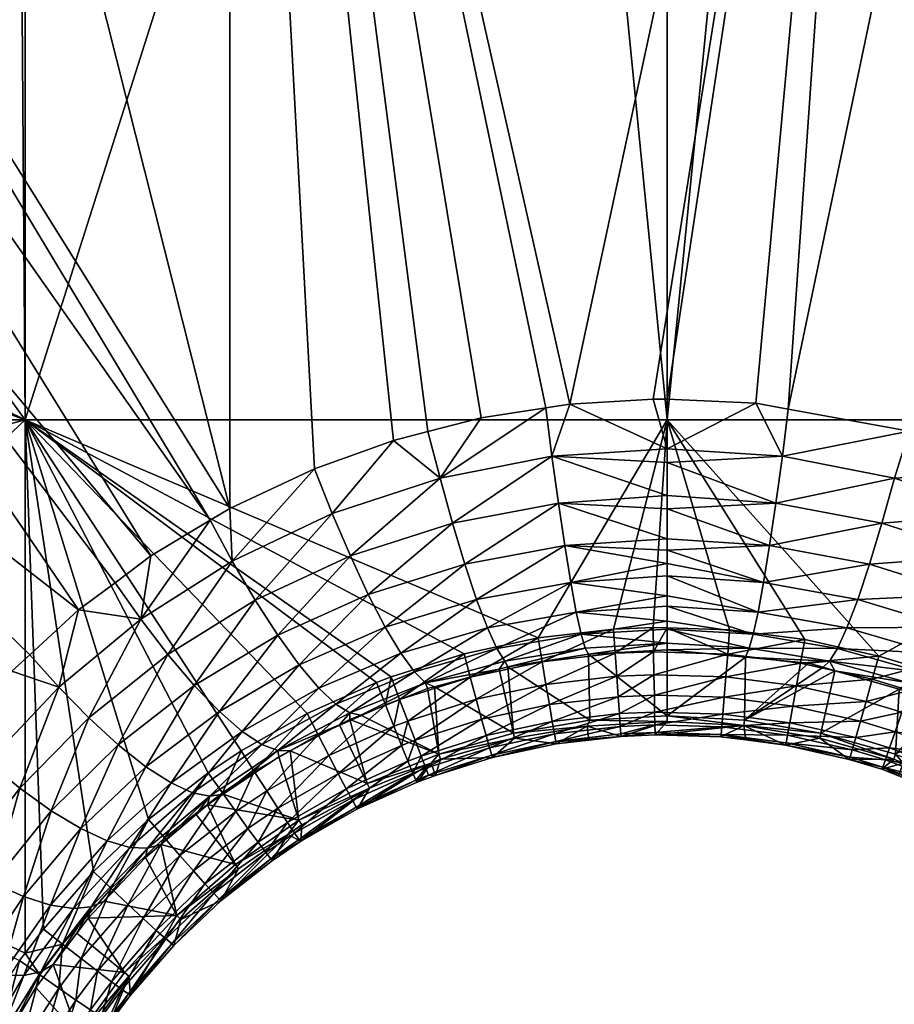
# Model space of a CAD drawing. Extents: x -0.176 to 0.176, y -0.227 to -0.001.
# Tile 19 of 256: x -0.166 to -0.153, y -0.033 to -0.018. Entities that reach past the tile are written whole.
import ezdxf

# ---------------------------------------------------------------- set-up
doc = ezdxf.new("R2010")
doc.units = 0
doc.layers.add('mesh', color=7, linetype='CONTINUOUS')

msp = doc.modelspace()

# ---------------------------------------------------------------- meshes
at = {"layer": 'mesh'}
mesh = msp.add_polyface(dxfattribs=at)
corners = [(-0.139627, -0.0015, -0.152696), (-0.147026, -0.0015, -0.152916), (-0.147025, -0.001612, -0.152929), (-0.139646, -0.001112, -0.152209), (-0.147036, -0.001112, -0.152429), (-0.147034, -0.001124, -0.15254), (-0.145995, -0.032345, -0.113649), (-0.147171, -0.0314, -0.113638), (-0.14672, -0.031199, -0.11318), (-0.146447, -0.032487, -0.114066), (-0.145414, -0.033541, -0.114134), (-0.145856, -0.033628, -0.114512), (-0.145748, -0.030616, -0.112528), (-0.147113, -0.029797, -0.112327), (-0.146639, -0.029412, -0.112012), (-0.146239, -0.030933, -0.112806), (-0.145016, -0.031896, -0.113071), (-0.145511, -0.032144, -0.113314), (-0.144449, -0.033215, -0.113628), (-0.144937, -0.0334, -0.113837), (-0.144034, -0.03457, -0.114195), (-0.147174, -0.03257, -0.115078), (-0.146243, -0.033657, -0.114954), (-0.146557, -0.033626, -0.11544), (-0.146845, -0.032563, -0.11455), (-0.144008, -0.033011, -0.11351), (-0.143763, -0.033668, -0.113788), (-0.144517, -0.031644, -0.112933), (-0.145305, -0.030286, -0.112353), (-0.145662, -0.029672, -0.11209), (-0.146214, -0.029022, -0.111809), (-0.153349, -0.001127, -0.100838), (-0.15335, -0.001112, -0.10096), (-0.139272, -0.001112, -0.10131), (-0.146843, -0.032743, -0.1528), (-0.147148, -0.032941, -0.152763), (-0.146273, -0.033717, -0.152779), (-0.141634, -0.0296, -0.152679), (-0.145802, -0.034734, -0.152759), (-0.141239, -0.025949, -0.15269), (-0.141084, -0.024342, -0.152694), (-0.147193, -0.024343, -0.152865), (-0.139902, -0.00844, -0.152713), (-0.140786, -0.0212, -0.152701), (-0.140284, -0.014833, -0.15271), (-0.139943, -0.011594, -0.104847), (-0.140102, -0.013852, -0.105769), (-0.149949, -0.025859, -0.110432), (-0.14854, -0.026768, -0.110831), (-0.148978, -0.026409, -0.110674), (-0.141207, -0.024822, -0.110238), (-0.142079, -0.031593, -0.112991), (-0.154445, -0.001112, -0.152251), (-0.154445, -0.001112, -0.149033), (-0.154445, -0.001112, -0.150104), (-0.138346, -0.001112, -0.130887), (-0.139629, -0.001395, -0.152659), (-0.147027, -0.001395, -0.152879), (-0.139634, -0.001221, -0.152521), (-0.147032, -0.001161, -0.152646), (-0.139642, -0.001124, -0.15232), (-0.147178, -0.027885, -0.111318), (-0.147175, -0.032261, -0.152811), (-0.140883, -0.021605, -0.108927)]
mesh.append_faces([[corners[k] for k in face] for face in [(0, 1, 2, 2), (3, 4, 5, 5), (6, 7, 8, 8), (6, 9, 7, 7), (10, 9, 6, 6), (10, 11, 9, 9), (12, 13, 14, 14), (12, 15, 13, 13), (16, 15, 12, 12), (16, 17, 15, 15), (18, 17, 16, 16), (18, 19, 17, 17), (20, 19, 18, 18), (17, 8, 15, 15), (17, 6, 8, 8), (19, 6, 17, 17), (19, 10, 6, 6), (21, 22, 23, 23), (21, 24, 22, 22), (18, 25, 26, 26), (16, 25, 18, 18), (16, 27, 25, 25), (12, 27, 16, 16), (12, 28, 27, 27), (14, 28, 12, 12), (14, 29, 28, 28), (30, 29, 14, 14), (24, 11, 22, 22), (24, 9, 11, 11), (31, 32, 33, 33), (34, 35, 36, 36), (37, 36, 38, 38), (37, 34, 36, 36), (39, 40, 41, 41), (41, 42, 2, 2), (43, 44, 41, 41), (45, 46, 47, 47), (46, 48, 49, 49), (50, 29, 30, 30), (50, 28, 29, 29), (51, 27, 28, 28), (51, 26, 25, 25), (52, 4, 3, 3), (53, 54, 55, 55), (56, 57, 1, 1), (58, 59, 57, 57), (60, 5, 59, 59), (61, 30, 14, 14), (39, 62, 34, 34), (41, 62, 39, 39), (63, 61, 48, 48), (50, 30, 61, 61)]])
mesh = msp.add_polyface(dxfattribs=at)
corners = [(-0.172891, -0.021618, -0.108981), (-0.172528, -0.021607, -0.108929), (-0.172384, -0.023039, -0.109512), (-0.173107, -0.015882, -0.106596), (-0.171729, -0.031619, -0.113052), (-0.172306, -0.024342, -0.152694), (-0.172548, -0.02599, -0.152625), (-0.172151, -0.025949, -0.15269), (-0.172927, -0.022065, -0.152634), (-0.17253, -0.02203, -0.152699), (-0.172604, -0.0212, -0.152701), (-0.173002, -0.021235, -0.152636), (-0.1584, -0.024883, -0.11004), (-0.158491, -0.024167, -0.109685), (-0.158137, -0.024112, -0.109661), (-0.156695, -0.025466, -0.110478), (-0.158305, -0.025575, -0.110512), (-0.161383, -0.026358, -0.110852), (-0.160057, -0.025206, -0.110182), (-0.159871, -0.025873, -0.110641), (-0.161651, -0.02573, -0.110412), (-0.159688, -0.026479, -0.111207), (-0.159446, -0.024315, -0.109751), (-0.160235, -0.024517, -0.10984), (-0.160744, -0.024647, -0.109898), (-0.166197, -0.024343, -0.152865), (-0.173106, -0.014833, -0.15271), (-0.166365, -0.001612, -0.152929), (-0.173488, -0.00844, -0.152713), (-0.158603, -0.027572, -0.152941), (-0.156695, -0.024344, -0.152965), (-0.166197, -0.001612, -0.152931), (-0.173694, -0.00878, -0.1037), (-0.174137, -0.001802, -0.100848), (-0.169188, -0.001802, -0.100671), (-0.166392, -0.028065, -0.111397), (-0.165405, -0.027157, -0.111001), (-0.16346, -0.025829, -0.11042), (-0.173462, -0.011594, -0.104848), (-0.164336, -0.026357, -0.110651), (-0.164865, -0.026754, -0.110825), (-0.163168, -0.001802, -0.100605), (-0.153347, -0.001802, -0.100497), (-0.161914, -0.025068, -0.110084), (-0.163133, -0.026434, -0.110721), (-0.163169, -0.025657, -0.110344), (-0.158947, -0.001526, -0.153017)]
mesh.append_faces([[corners[k] for k in face] for face in [(0, 1, 2, 2), (0, 3, 1, 1), (4, 0, 2, 2), (5, 6, 7, 7), (5, 8, 6, 6), (9, 8, 5, 5), (10, 11, 9, 9), (12, 13, 14, 14), (12, 15, 16, 16), (17, 18, 19, 19), (20, 18, 17, 17), (19, 16, 21, 21), (19, 12, 16, 16), (18, 12, 19, 19), (18, 13, 12, 12), (22, 13, 18, 18), (18, 23, 22, 22), (18, 24, 23, 23), (20, 24, 18, 18), (25, 10, 9, 9), (25, 26, 10, 10), (27, 26, 25, 25), (27, 28, 26, 26), (25, 5, 7, 7), (9, 5, 25, 25), (25, 29, 30, 30), (25, 31, 27, 27), (32, 33, 34, 34), (1, 35, 2, 2), (3, 36, 1, 1), (37, 38, 32, 32), (39, 38, 37, 37), (39, 3, 38, 38), (40, 3, 39, 39), (40, 36, 3, 3), (41, 23, 24, 24), (22, 23, 41, 41), (41, 13, 22, 22), (41, 14, 13, 13), (42, 14, 41, 41), (20, 43, 24, 24), (44, 43, 20, 20), (45, 43, 44, 44), (44, 37, 45, 45), (25, 46, 31, 31), (30, 46, 25, 25), (45, 34, 41, 41), (45, 32, 34, 34), (37, 32, 45, 45), (41, 43, 45, 45), (41, 24, 43, 43)]])
mesh = msp.add_polyface(dxfattribs=at)
corners = [(-0.155085, -0.025575, -0.110512), (-0.156695, -0.025466, -0.110478), (-0.156695, -0.024976, -0.110115), (-0.155179, -0.026205, -0.111091), (-0.156695, -0.026103, -0.11106), (-0.156695, -0.025662, -0.110623), (-0.15499, -0.024883, -0.11004), (-0.153333, -0.025206, -0.110182), (-0.153519, -0.025873, -0.110641), (-0.151739, -0.02573, -0.110412), (-0.152007, -0.026358, -0.110852), (-0.150257, -0.026434, -0.110721), (-0.150221, -0.025704, -0.110364), (-0.149949, -0.025859, -0.110432), (-0.15093, -0.025303, -0.110188), (-0.151489, -0.0251, -0.110098), (-0.153116, -0.024511, -0.109838), (-0.154903, -0.024186, -0.109694), (-0.155382, -0.024099, -0.109655), (-0.158305, -0.025575, -0.110512), (-0.158211, -0.026205, -0.111091), (-0.1584, -0.024883, -0.11004), (-0.156903, -0.027418, -0.152946), (-0.156695, -0.027424, -0.152946), (-0.156695, -0.024344, -0.152965), (-0.155772, -0.027452, -0.152945), (-0.147025, -0.001612, -0.152929), (-0.147193, -0.001612, -0.152931), (-0.147193, -0.024343, -0.152865), (-0.153564, -0.02784, -0.152932), (-0.154443, -0.001612, -0.153027), (-0.153347, -0.001802, -0.100497), (-0.156904, -0.024038, -0.109628), (-0.158137, -0.024112, -0.109661), (-0.156695, -0.024036, -0.109627), (-0.150222, -0.001802, -0.100575), (-0.139943, -0.011594, -0.104847), (-0.140102, -0.013852, -0.105769), (-0.148978, -0.026409, -0.110674), (-0.156695, -0.024772, -0.109992), (-0.156695, -0.001612, -0.153033), (-0.158947, -0.001526, -0.153017)]
mesh.append_faces([[corners[k] for k in face] for face in [(0, 1, 2, 2), (3, 4, 5, 5), (6, 0, 2, 2), (7, 0, 6, 6), (7, 8, 0, 0), (9, 8, 7, 7), (9, 10, 8, 8), (11, 10, 9, 9), (11, 12, 13, 13), (11, 14, 12, 12), (9, 14, 11, 11), (9, 15, 14, 14), (7, 15, 9, 9), (7, 16, 15, 15), (6, 16, 7, 7), (6, 17, 16, 16), (18, 17, 6, 6), (0, 5, 1, 1), (0, 3, 5, 5), (8, 3, 0, 0), (19, 4, 20, 20), (19, 5, 4, 4), (19, 1, 5, 5), (21, 2, 1, 1), (22, 23, 24, 24), (23, 25, 24, 24), (26, 27, 28, 28), (28, 24, 29, 29), (28, 30, 24, 24), (27, 30, 28, 28), (31, 32, 33, 33), (34, 32, 31, 31), (35, 14, 15, 15), (31, 18, 34, 34), (31, 17, 18, 18), (35, 17, 31, 31), (35, 16, 17, 17), (15, 16, 35, 35), (35, 12, 14, 14), (35, 13, 12, 12), (36, 13, 35, 35), (37, 38, 13, 13), (39, 18, 6, 6), (34, 18, 39, 39), (6, 2, 39, 39), (32, 34, 39, 39), (39, 33, 32, 32), (39, 21, 33, 33), (39, 2, 21, 21), (24, 40, 41, 41), (30, 40, 24, 24)]])
mesh = msp.add_polyface(dxfattribs=at)
corners = [(-0.172151, -0.025949, -0.15269), (-0.172548, -0.02599, -0.152625), (-0.171756, -0.0296, -0.152679), (-0.172916, -0.026027, -0.152462), (-0.172153, -0.029645, -0.152614), (-0.172521, -0.029686, -0.152451), (-0.160998, -0.02823, -0.15292), (-0.160866, -0.028564, -0.152878), (-0.16078, -0.028147, -0.152923), (-0.162458, -0.027531, -0.111652), (-0.16214, -0.027971, -0.112261), (-0.163322, -0.028662, -0.112542), (-0.159688, -0.026479, -0.111207), (-0.159515, -0.027001, -0.111865), (-0.160867, -0.027413, -0.112034), (-0.161118, -0.026927, -0.111397), (-0.161383, -0.026358, -0.110852), (-0.159871, -0.025873, -0.110641), (-0.163693, -0.028277, -0.111966), (-0.162792, -0.027012, -0.111135), (-0.164085, -0.027815, -0.111481), (-0.163133, -0.026434, -0.110721), (-0.164484, -0.027296, -0.111097), (-0.165405, -0.027157, -0.111001), (-0.164865, -0.026754, -0.110825), (-0.1657, -0.0283, -0.111533), (-0.165256, -0.028754, -0.111883), (-0.16482, -0.029153, -0.112333), (-0.161651, -0.02573, -0.110412), (-0.16346, -0.025829, -0.11042), (-0.164336, -0.026357, -0.110651), (-0.160139, -0.028295, -0.115054), (-0.16024, -0.028322, -0.115062), (-0.160271, -0.028238, -0.114278), (-0.160638, -0.0278, -0.112743), (-0.1616, -0.028552, -0.11367), (-0.161851, -0.028315, -0.112942), (-0.160437, -0.028076, -0.1135), (-0.159355, -0.027421, -0.112596), (-0.161393, -0.028681, -0.11442), (-0.166126, -0.027821, -0.11129), (-0.166392, -0.028065, -0.111397), (-0.166197, -0.024343, -0.152865), (-0.159701, -0.027806, -0.152934), (-0.158603, -0.027572, -0.152941), (-0.162022, -0.028689, -0.152906), (-0.163, -0.029245, -0.15289), (-0.163487, -0.029571, -0.15288), (-0.165185, -0.03103, -0.152841), (-0.16437, -0.030259, -0.152861), (-0.166197, -0.032241, -0.152811), (-0.172528, -0.021607, -0.108929), (-0.167214, -0.028995, -0.111799), (-0.168062, -0.03017, -0.112304), (-0.172384, -0.023039, -0.109512)]
mesh.append_faces([[corners[k] for k in face] for face in [(0, 1, 2, 2), (3, 4, 1, 1), (5, 4, 3, 3), (6, 7, 8, 8), (9, 10, 11, 11), (12, 13, 14, 14), (15, 14, 10, 10), (15, 12, 14, 14), (16, 17, 15, 15), (18, 9, 11, 11), (18, 19, 9, 9), (20, 19, 18, 18), (20, 21, 19, 19), (22, 21, 20, 20), (23, 24, 22, 22), (22, 25, 23, 23), (22, 26, 25, 25), (20, 26, 22, 22), (18, 27, 20, 20), (9, 15, 10, 10), (9, 16, 15, 15), (19, 16, 9, 9), (19, 28, 16, 16), (21, 28, 19, 19), (22, 29, 21, 21), (22, 30, 29, 29), (24, 30, 22, 22), (31, 32, 33, 33), (34, 35, 36, 36), (34, 37, 35, 35), (38, 37, 34, 34), (39, 37, 33, 33), (39, 35, 37, 37), (25, 40, 23, 23), (25, 41, 40, 40), (14, 36, 10, 10), (14, 34, 36, 36), (13, 34, 14, 14), (42, 0, 2, 2), (42, 43, 44, 44), (8, 43, 42, 42), (42, 6, 8, 8), (42, 45, 6, 6), (46, 45, 42, 42), (42, 47, 46, 46), (48, 49, 42, 42), (2, 50, 42, 42), (51, 40, 41, 41), (51, 23, 40, 40), (52, 53, 54, 54), (54, 41, 52, 52)]])
mesh = msp.add_polyface(dxfattribs=at)
corners = [(-0.165768, -0.033918, -0.152182), (-0.165444, -0.032933, -0.15246), (-0.165995, -0.033793, -0.152441), (-0.165698, -0.032757, -0.152653), (-0.166265, -0.033642, -0.152634), (-0.165981, -0.032558, -0.152772), (-0.166567, -0.033471, -0.152752), (-0.165642, -0.032106, -0.152782), (-0.166197, -0.032241, -0.152811), (-0.165927, -0.031882, -0.15282), (-0.166278, -0.032349, -0.152809), (-0.166883, -0.03329, -0.152788), (-0.167063, -0.034436, -0.152733), (-0.16667, -0.031199, -0.11318), (-0.16622, -0.0314, -0.113638), (-0.166944, -0.032487, -0.114066), (-0.166599, -0.033541, -0.115944), (-0.166436, -0.033419, -0.116446), (-0.166641, -0.033765, -0.116541), (-0.165965, -0.032513, -0.115625), (-0.166037, -0.032747, -0.116261), (-0.165782, -0.032409, -0.11617), (-0.167395, -0.032345, -0.113649), (-0.167534, -0.033628, -0.114512), (-0.167151, -0.030933, -0.112806), (-0.167879, -0.032144, -0.113314), (-0.167642, -0.030616, -0.112528), (-0.167976, -0.033541, -0.114134), (-0.165811, -0.03013, -0.112739), (-0.165374, -0.030394, -0.113238), (-0.166277, -0.029797, -0.112327), (-0.165256, -0.028754, -0.111883), (-0.166751, -0.029412, -0.112012), (-0.1657, -0.0283, -0.111533), (-0.166545, -0.032563, -0.11455), (-0.166833, -0.033626, -0.11544), (-0.167147, -0.033657, -0.114954), (-0.166216, -0.03257, -0.115078), (-0.165819, -0.031528, -0.114164), (-0.165483, -0.031578, -0.114735), (-0.166392, -0.028065, -0.111397), (-0.166197, -0.024343, -0.152865), (-0.171756, -0.0296, -0.152679), (-0.165402, -0.033452, -0.137325), (-0.167214, -0.028995, -0.111799), (-0.168062, -0.03017, -0.112304)]
mesh.append_faces([[corners[k] for k in face] for face in [(0, 1, 2, 2), (2, 3, 4, 4), (1, 3, 2, 2), (4, 5, 6, 6), (3, 5, 4, 4), (3, 7, 5, 5), (8, 7, 9, 9), (8, 5, 7, 7), (10, 5, 8, 8), (10, 6, 5, 5), (11, 6, 10, 10), (11, 12, 6, 6), (13, 14, 15, 15), (16, 17, 18, 18), (19, 17, 16, 16), (19, 20, 17, 17), (21, 20, 19, 19), (22, 15, 23, 23), (22, 13, 15, 15), (22, 24, 13, 13), (25, 24, 22, 22), (25, 26, 24, 24), (27, 22, 23, 23), (27, 25, 22, 22), (28, 29, 14, 14), (30, 31, 28, 28), (32, 33, 30, 30), (34, 35, 36, 36), (34, 37, 35, 35), (38, 37, 34, 34), (38, 39, 37, 37), (19, 37, 39, 39), (16, 37, 19, 19), (16, 35, 37, 37), (32, 40, 33, 33), (13, 28, 14, 14), (13, 30, 28, 28), (24, 30, 13, 13), (24, 32, 30, 30), (26, 32, 24, 24), (15, 36, 23, 23), (15, 34, 36, 36), (14, 34, 15, 15), (14, 38, 34, 34), (29, 38, 14, 14), (41, 8, 9, 9), (42, 10, 8, 8), (17, 43, 18, 18), (17, 20, 43, 43), (32, 44, 40, 40), (26, 44, 32, 32), (45, 44, 26, 26)]])
mesh = msp.add_polyface(dxfattribs=at)
corners = [(-0.163, -0.029245, -0.15289), (-0.163278, -0.029865, -0.15284), (-0.162806, -0.029549, -0.152849), (-0.163487, -0.029571, -0.15288), (-0.164134, -0.030533, -0.152822), (-0.16437, -0.030259, -0.152861), (-0.164923, -0.03128, -0.152802), (-0.162634, -0.030749, -0.151958), (-0.162315, -0.030305, -0.152276), (-0.162748, -0.030597, -0.152267), (-0.162455, -0.030093, -0.152534), (-0.162899, -0.030391, -0.152525), (-0.163705, -0.031022, -0.152508), (-0.163079, -0.030143, -0.15272), (-0.163908, -0.030791, -0.152702), (-0.162621, -0.029836, -0.152728), (-0.161859, -0.029009, -0.152865), (-0.163464, -0.029914, -0.114813), (-0.163267, -0.029887, -0.115488), (-0.163499, -0.030044, -0.115531), (-0.16482, -0.029153, -0.112333), (-0.164409, -0.029478, -0.112872), (-0.165374, -0.030394, -0.113238), (-0.165811, -0.03013, -0.112739), (-0.165256, -0.028754, -0.111883), (-0.166277, -0.029797, -0.112327), (-0.1657, -0.0283, -0.111533), (-0.164085, -0.027815, -0.111481), (-0.163693, -0.028277, -0.111966), (-0.163322, -0.028662, -0.112542), (-0.162459, -0.02924, -0.114598), (-0.162444, -0.029332, -0.115336), (-0.164187, -0.030629, -0.115689), (-0.164386, -0.030685, -0.115056), (-0.163665, -0.030185, -0.115569), (-0.164038, -0.029717, -0.113481), (-0.164649, -0.030674, -0.114421), (-0.164982, -0.030577, -0.113807), (-0.16372, -0.029863, -0.114137), (-0.162986, -0.028956, -0.113189), (-0.162696, -0.029149, -0.113883), (-0.161851, -0.028315, -0.112942), (-0.16214, -0.027971, -0.112261), (-0.166197, -0.024343, -0.152865), (-0.165927, -0.031882, -0.15282), (-0.165185, -0.03103, -0.152841), (-0.162145, -0.030272, -0.137325), (-0.162308, -0.030483, -0.139942), (-0.163086, -0.030927, -0.137325)]
mesh.append_faces([[corners[k] for k in face] for face in [(0, 1, 2, 2), (3, 1, 0, 0), (3, 4, 1, 1), (5, 4, 3, 3), (5, 6, 4, 4), (7, 8, 9, 9), (9, 10, 11, 11), (8, 10, 9, 9), (12, 13, 14, 14), (11, 13, 12, 12), (11, 15, 13, 13), (10, 15, 11, 11), (14, 1, 4, 4), (13, 1, 14, 14), (13, 2, 1, 1), (15, 2, 13, 13), (15, 16, 2, 2), (17, 18, 19, 19), (20, 21, 22, 22), (23, 20, 22, 22), (23, 24, 20, 20), (25, 26, 24, 24), (27, 20, 24, 24), (28, 21, 20, 20), (29, 21, 28, 28), (30, 18, 17, 17), (30, 31, 18, 18), (17, 32, 33, 33), (17, 34, 32, 32), (19, 34, 17, 17), (35, 36, 37, 37), (35, 38, 36, 36), (39, 38, 35, 35), (39, 40, 38, 38), (41, 40, 39, 39), (17, 40, 30, 30), (17, 38, 40, 40), (33, 38, 17, 17), (33, 36, 38, 38), (21, 37, 22, 22), (21, 35, 37, 37), (29, 35, 21, 21), (29, 39, 35, 35), (42, 39, 29, 29), (43, 5, 3, 3), (43, 44, 45, 45), (46, 47, 48, 48), (34, 48, 32, 32), (19, 48, 34, 34), (19, 46, 48, 48), (18, 46, 19, 19)]])
mesh = msp.add_polyface(dxfattribs=at)
corners = [(-0.156903, -0.027418, -0.152946), (-0.157465, -0.0278, -0.152902), (-0.156897, -0.027776, -0.152903), (-0.157489, -0.027443, -0.152945), (-0.158544, -0.027925, -0.152898), (-0.158603, -0.027572, -0.152941), (-0.159609, -0.028152, -0.152891), (-0.159701, -0.027806, -0.152934), (-0.160655, -0.028483, -0.152881), (-0.16078, -0.028147, -0.152923), (-0.158438, -0.02856, -0.152581), (-0.157441, -0.028139, -0.15278), (-0.158489, -0.02826, -0.152776), (-0.15742, -0.028442, -0.152585), (-0.156891, -0.028116, -0.152781), (-0.156885, -0.028419, -0.152586), (-0.159521, -0.028481, -0.152769), (-0.158122, -0.02675, -0.111763), (-0.156695, -0.026653, -0.111737), (-0.156695, -0.026948, -0.112173), (-0.15804, -0.027191, -0.112508), (-0.156695, -0.0271, -0.112485), (-0.156695, -0.027324, -0.112945), (-0.156695, -0.02647, -0.111466), (-0.158211, -0.026205, -0.111091), (-0.159515, -0.027001, -0.111865), (-0.156695, -0.026272, -0.111227), (-0.156695, -0.026103, -0.11106), (-0.161118, -0.026927, -0.111397), (-0.159871, -0.025873, -0.110641), (-0.159688, -0.026479, -0.111207), (-0.158305, -0.025575, -0.110512), (-0.159183, -0.028034, -0.114985), (-0.160271, -0.028238, -0.114278), (-0.159099, -0.027916, -0.114176), (-0.160139, -0.028295, -0.115054), (-0.159355, -0.027421, -0.112596), (-0.159216, -0.027727, -0.113375), (-0.160437, -0.028076, -0.1135), (-0.157968, -0.027517, -0.113302), (-0.157908, -0.027722, -0.114117), (-0.160638, -0.0278, -0.112743), (-0.156695, -0.024344, -0.152965), (-0.158971, -0.02898, -0.137325), (-0.15786, -0.027811, -0.114929), (-0.156695, -0.02765, -0.114062), (-0.159055, -0.027999, -0.114976), (-0.156695, -0.027443, -0.113278), (-0.15784, -0.02879, -0.137325)]
mesh.append_faces([[corners[k] for k in face] for face in [(0, 1, 2, 2), (3, 1, 0, 0), (3, 4, 1, 1), (5, 4, 3, 3), (5, 6, 4, 4), (7, 6, 5, 5), (7, 8, 6, 6), (9, 8, 7, 7), (10, 11, 12, 12), (13, 14, 11, 11), (15, 14, 13, 13), (16, 4, 6, 6), (12, 4, 16, 16), (12, 1, 4, 4), (11, 1, 12, 12), (11, 2, 1, 1), (14, 2, 11, 11), (17, 18, 19, 19), (20, 21, 22, 22), (17, 23, 18, 18), (17, 24, 23, 23), (25, 24, 17, 17), (24, 26, 23, 23), (24, 27, 26, 26), (28, 29, 30, 30), (30, 24, 25, 25), (30, 31, 24, 24), (32, 33, 34, 34), (35, 33, 32, 32), (36, 37, 38, 38), (20, 37, 36, 36), (20, 39, 37, 37), (22, 39, 20, 20), (34, 39, 40, 40), (34, 37, 39, 39), (33, 37, 34, 34), (33, 38, 37, 37), (25, 36, 41, 41), (17, 36, 25, 25), (17, 20, 36, 36), (19, 20, 17, 17), (19, 21, 20, 20), (42, 5, 3, 3), (32, 43, 35, 35), (44, 40, 45, 45), (40, 46, 34, 34), (40, 44, 46, 46), (32, 34, 46, 46), (22, 47, 39, 39), (40, 39, 45, 45), (46, 43, 32, 32), (46, 44, 48, 48)]])
mesh = msp.add_polyface(dxfattribs=at)
corners = [(-0.155268, -0.02675, -0.111763), (-0.156695, -0.02647, -0.111466), (-0.156695, -0.026272, -0.111227), (-0.155179, -0.026205, -0.111091), (-0.156695, -0.026103, -0.11106), (-0.153702, -0.026479, -0.111207), (-0.153875, -0.027001, -0.111865), (-0.153519, -0.025873, -0.110641), (-0.155482, -0.027722, -0.114117), (-0.155535, -0.027857, -0.114941), (-0.156695, -0.027749, -0.114915), (-0.154291, -0.027916, -0.114176), (-0.154605, -0.027945, -0.114962), (-0.154388, -0.028007, -0.114979), (-0.154214, -0.028058, -0.114992), (-0.156695, -0.0271, -0.112485), (-0.155422, -0.027517, -0.113302), (-0.156695, -0.027324, -0.112945), (-0.15535, -0.027191, -0.112508), (-0.156695, -0.026948, -0.112173), (-0.156695, -0.026653, -0.111737), (-0.154035, -0.027421, -0.112596), (-0.154174, -0.027727, -0.113375), (-0.154658, -0.027594, -0.15294), (-0.1558, -0.02781, -0.152902), (-0.15472, -0.027947, -0.152898), (-0.155772, -0.027452, -0.152945), (-0.156695, -0.027424, -0.152946), (-0.156897, -0.027776, -0.152903), (-0.156903, -0.027418, -0.152946), (-0.156885, -0.028419, -0.152586), (-0.155827, -0.028148, -0.15278), (-0.156891, -0.028116, -0.152781), (-0.155851, -0.028451, -0.152585), (-0.15478, -0.028281, -0.152776), (-0.154834, -0.02858, -0.152581), (-0.153752, -0.028513, -0.152768), (-0.15366, -0.028185, -0.15289), (-0.156695, -0.024344, -0.152965), (-0.157489, -0.027443, -0.152945), (-0.153564, -0.02784, -0.152932), (-0.15555, -0.02879, -0.137325), (-0.156695, -0.028727, -0.137325), (-0.156695, -0.027443, -0.113278), (-0.156695, -0.02765, -0.114062), (-0.15786, -0.027811, -0.114929), (-0.157968, -0.027517, -0.113302)]
mesh.append_faces([[corners[k] for k in face] for face in [(0, 1, 2, 2), (3, 2, 4, 4), (3, 0, 2, 2), (5, 0, 3, 3), (5, 6, 0, 0), (7, 5, 3, 3), (8, 9, 10, 10), (11, 9, 8, 8), (11, 12, 9, 9), (11, 13, 12, 12), (11, 14, 13, 13), (15, 16, 17, 17), (18, 19, 20, 20), (16, 21, 22, 22), (16, 18, 21, 21), (15, 18, 16, 16), (15, 19, 18, 18), (8, 22, 11, 11), (8, 16, 22, 22), (18, 6, 21, 21), (18, 0, 6, 6), (20, 0, 18, 18), (20, 1, 0, 0), (23, 24, 25, 25), (26, 24, 23, 23), (27, 24, 26, 26), (27, 28, 24, 24), (29, 28, 27, 27), (30, 31, 32, 32), (33, 31, 30, 30), (33, 34, 31, 31), (35, 36, 34, 34), (32, 24, 28, 28), (31, 24, 32, 32), (31, 25, 24, 24), (34, 25, 31, 31), (34, 37, 25, 25), (38, 39, 29, 29), (38, 23, 40, 40), (38, 26, 23, 23), (41, 12, 13, 13), (41, 9, 12, 12), (42, 10, 9, 9), (14, 41, 13, 13), (43, 8, 44, 44), (8, 10, 44, 44), (16, 43, 17, 17), (43, 16, 8, 8), (45, 44, 10, 10), (46, 43, 44, 44), (45, 10, 42, 42)]])
mesh = msp.add_polyface(dxfattribs=at)
corners = [(-0.152272, -0.026927, -0.111397), (-0.153875, -0.027001, -0.111865), (-0.153702, -0.026479, -0.111207), (-0.152523, -0.027413, -0.112034), (-0.150932, -0.027531, -0.111652), (-0.15125, -0.027971, -0.112261), (-0.149697, -0.028277, -0.111966), (-0.150068, -0.028662, -0.112542), (-0.148978, -0.026409, -0.110674), (-0.150257, -0.026434, -0.110721), (-0.149949, -0.025859, -0.110432), (-0.148906, -0.027296, -0.111097), (-0.14854, -0.026768, -0.110831), (-0.150598, -0.027012, -0.111135), (-0.152007, -0.026358, -0.110852), (-0.149305, -0.027815, -0.111481), (-0.14769, -0.0283, -0.111533), (-0.148134, -0.028754, -0.111883), (-0.153519, -0.025873, -0.110641), (-0.153119, -0.028238, -0.114278), (-0.154214, -0.028058, -0.114992), (-0.154291, -0.027916, -0.114176), (-0.153263, -0.028332, -0.115065), (-0.151997, -0.028681, -0.11442), (-0.152953, -0.028076, -0.1135), (-0.151539, -0.028315, -0.112942), (-0.15179, -0.028552, -0.11367), (-0.152752, -0.0278, -0.112743), (-0.154174, -0.027727, -0.113375), (-0.154035, -0.027421, -0.112596), (-0.153003, -0.028009, -0.152927), (-0.153116, -0.02835, -0.152885), (-0.151947, -0.028415, -0.152914), (-0.15366, -0.028185, -0.15289), (-0.153564, -0.02784, -0.152932), (-0.15472, -0.027947, -0.152898), (-0.154658, -0.027594, -0.15294), (-0.153752, -0.028513, -0.152768), (-0.15478, -0.028281, -0.152776), (-0.147193, -0.024343, -0.152865), (-0.149992, -0.029508, -0.152882), (-0.149519, -0.029853, -0.152872), (-0.150943, -0.028915, -0.152899), (-0.148657, -0.030584, -0.152852), (-0.147875, -0.031388, -0.152832), (-0.154419, -0.02898, -0.137325), (-0.147178, -0.027885, -0.111318)]
mesh.append_faces([[corners[k] for k in face] for face in [(0, 1, 2, 2), (0, 3, 1, 1), (4, 3, 0, 0), (4, 5, 3, 3), (6, 5, 4, 4), (6, 7, 5, 5), (8, 9, 10, 10), (8, 11, 9, 9), (8, 12, 11, 11), (9, 13, 14, 14), (11, 13, 9, 9), (11, 15, 13, 13), (16, 15, 11, 11), (16, 17, 15, 15), (14, 2, 18, 18), (14, 0, 2, 2), (13, 0, 14, 14), (13, 4, 0, 0), (15, 4, 13, 13), (15, 6, 4, 4), (17, 6, 15, 15), (19, 20, 21, 21), (19, 22, 20, 20), (23, 22, 19, 19), (24, 25, 26, 26), (24, 27, 25, 25), (28, 27, 24, 24), (28, 29, 27, 27), (19, 24, 26, 26), (21, 24, 19, 19), (21, 28, 24, 24), (25, 5, 7, 7), (27, 5, 25, 25), (27, 3, 5, 5), (29, 3, 27, 27), (29, 1, 3, 3), (30, 31, 32, 32), (30, 33, 31, 31), (34, 33, 30, 30), (34, 35, 33, 33), (36, 35, 34, 34), (37, 33, 38, 38), (37, 31, 33, 33), (39, 40, 41, 41), (42, 40, 39, 39), (39, 32, 42, 42), (39, 30, 32, 32), (34, 30, 39, 39), (43, 44, 39, 39), (22, 45, 20, 20), (11, 46, 16, 16), (11, 12, 46, 46)]])
mesh = msp.add_polyface(dxfattribs=at)
corners = [(-0.154943, -0.029159, -0.151313), (-0.155897, -0.029003, -0.151676), (-0.155533, -0.029083, -0.151315), (-0.154935, -0.029125, -0.151672), (-0.155901, -0.029037, -0.151317), (-0.156874, -0.029007, -0.151318), (-0.156875, -0.028973, -0.151677), (-0.157378, -0.029029, -0.151317), (-0.158344, -0.029106, -0.151673), (-0.157857, -0.029084, -0.151315), (-0.157381, -0.028994, -0.151677), (-0.158336, -0.02914, -0.151313), (-0.159281, -0.029342, -0.151306), (-0.15739, -0.028881, -0.152019), (-0.158364, -0.028994, -0.152015), (-0.156877, -0.028859, -0.15202), (-0.155887, -0.028889, -0.152019), (-0.154913, -0.029013, -0.152014), (-0.157403, -0.028693, -0.152327), (-0.158396, -0.028808, -0.152323), (-0.156881, -0.028671, -0.152328), (-0.155872, -0.028702, -0.152327), (-0.154879, -0.028828, -0.152322), (-0.15742, -0.028442, -0.152585), (-0.158438, -0.02856, -0.152581), (-0.156885, -0.028419, -0.152586), (-0.155851, -0.028451, -0.152585), (-0.154834, -0.02858, -0.152581), (-0.157441, -0.028139, -0.15278), (-0.156695, -0.028727, -0.137325), (-0.156695, -0.028807, -0.139942), (-0.15784, -0.02879, -0.137325), (-0.155535, -0.027857, -0.114941), (-0.15555, -0.02879, -0.137325), (-0.155559, -0.02887, -0.139942), (-0.158971, -0.02898, -0.137325), (-0.157881, -0.028878, -0.139942), (-0.158954, -0.029058, -0.139942), (-0.159055, -0.027999, -0.114976), (-0.15786, -0.027811, -0.114929)]
mesh.append_faces([[corners[k] for k in face] for face in [(0, 1, 2, 2), (0, 3, 1, 1), (1, 4, 2, 2), (1, 5, 4, 4), (6, 5, 1, 1), (6, 7, 5, 5), (7, 8, 9, 9), (7, 10, 8, 8), (6, 10, 7, 7), (8, 11, 9, 9), (8, 12, 11, 11), (8, 13, 14, 14), (10, 13, 8, 8), (10, 15, 13, 13), (6, 15, 10, 10), (6, 16, 15, 15), (1, 16, 6, 6), (1, 17, 16, 16), (3, 17, 1, 1), (14, 18, 19, 19), (13, 18, 14, 14), (13, 20, 18, 18), (15, 20, 13, 13), (15, 21, 20, 20), (16, 21, 15, 15), (16, 22, 21, 21), (17, 22, 16, 16), (19, 23, 24, 24), (18, 23, 19, 19), (18, 25, 23, 23), (20, 25, 18, 18), (20, 26, 25, 25), (21, 26, 20, 20), (21, 27, 26, 26), (23, 28, 24, 24), (29, 30, 31, 31), (7, 30, 5, 5), (29, 32, 33, 33), (29, 34, 30, 30), (33, 34, 29, 29), (35, 36, 37, 37), (31, 36, 35, 35), (30, 36, 31, 31), (4, 34, 2, 2), (5, 34, 4, 4), (5, 30, 34, 34), (7, 36, 30, 30), (9, 36, 7, 7), (11, 36, 9, 9), (11, 37, 36, 36), (38, 31, 35, 35), (31, 39, 29, 29)]])
mesh = msp.add_polyface(dxfattribs=at)
corners = [(-0.160998, -0.02823, -0.15292), (-0.161859, -0.029009, -0.152865), (-0.160866, -0.028564, -0.152878), (-0.162022, -0.028689, -0.152906), (-0.162806, -0.029549, -0.152849), (-0.163, -0.029245, -0.15289), (-0.162143, -0.030557, -0.151623), (-0.162209, -0.030463, -0.151967), (-0.162563, -0.03084, -0.151614), (-0.161354, -0.029975, -0.151982), (-0.161298, -0.030075, -0.151639), (-0.160459, -0.029572, -0.151995), (-0.160413, -0.029677, -0.151652), (-0.162315, -0.030305, -0.152276), (-0.162634, -0.030749, -0.151958), (-0.161444, -0.029808, -0.152291), (-0.160531, -0.029397, -0.152304), (-0.161562, -0.029584, -0.152549), (-0.162455, -0.030093, -0.152534), (-0.160626, -0.029163, -0.152562), (-0.161703, -0.029313, -0.152744), (-0.162621, -0.029836, -0.152728), (-0.16074, -0.02888, -0.152757), (-0.161393, -0.028681, -0.11442), (-0.16123, -0.028714, -0.115167), (-0.161392, -0.028778, -0.115185), (-0.160271, -0.028238, -0.114278), (-0.161546, -0.028859, -0.115207), (-0.162459, -0.02924, -0.114598), (-0.162275, -0.029242, -0.115312), (-0.162444, -0.029332, -0.115336), (-0.161851, -0.028315, -0.112942), (-0.1616, -0.028552, -0.11367), (-0.162696, -0.029149, -0.113883), (-0.16214, -0.027971, -0.112261), (-0.162986, -0.028956, -0.113189), (-0.161137, -0.029725, -0.137325), (-0.161103, -0.029797, -0.139942), (-0.162145, -0.030272, -0.137325), (-0.160187, -0.029424, -0.139942), (-0.162103, -0.03034, -0.139942), (-0.162308, -0.030483, -0.139942), (-0.161278, -0.030104, -0.151278), (-0.163267, -0.029887, -0.115488), (-0.160075, -0.029292, -0.137325), (-0.162119, -0.030583, -0.151262)]
mesh.append_faces([[corners[k] for k in face] for face in [(0, 1, 2, 2), (3, 1, 0, 0), (3, 4, 1, 1), (5, 4, 3, 3), (6, 7, 8, 8), (6, 9, 7, 7), (10, 9, 6, 6), (10, 11, 9, 9), (12, 11, 10, 10), (7, 13, 14, 14), (7, 15, 13, 13), (9, 15, 7, 7), (9, 16, 15, 15), (11, 16, 9, 9), (13, 17, 18, 18), (15, 17, 13, 13), (15, 19, 17, 17), (16, 19, 15, 15), (18, 20, 21, 21), (17, 20, 18, 18), (17, 22, 20, 20), (19, 22, 17, 17), (20, 1, 21, 21), (20, 2, 1, 1), (22, 2, 20, 20), (23, 24, 25, 25), (26, 24, 23, 23), (27, 23, 25, 25), (27, 28, 23, 23), (29, 28, 27, 27), (29, 30, 28, 28), (31, 32, 33, 33), (28, 32, 23, 23), (28, 33, 32, 32), (34, 31, 35, 35), (36, 37, 38, 38), (36, 39, 37, 37), (38, 40, 41, 41), (37, 40, 38, 38), (39, 42, 37, 37), (38, 29, 36, 36), (38, 30, 29, 29), (43, 30, 38, 38), (44, 25, 24, 24), (36, 27, 25, 25), (29, 27, 36, 36), (10, 45, 42, 42), (6, 45, 10, 10), (8, 45, 6, 6), (40, 45, 41, 41), (37, 45, 40, 40), (37, 42, 45, 45)]])
mesh = msp.add_polyface(dxfattribs=at)
corners = [(-0.15261, -0.029867, -0.151287), (-0.153505, -0.029485, -0.151659), (-0.153271, -0.029613, -0.151296), (-0.152592, -0.029837, -0.151647), (-0.153519, -0.029517, -0.151299), (-0.154002, -0.029371, -0.151305), (-0.153989, -0.029338, -0.151664), (-0.154943, -0.029159, -0.151313), (-0.154935, -0.029125, -0.151672), (-0.153956, -0.029229, -0.152007), (-0.154913, -0.029013, -0.152014), (-0.153466, -0.029378, -0.152002), (-0.152542, -0.029734, -0.15199), (-0.153904, -0.029048, -0.152315), (-0.154879, -0.028828, -0.152322), (-0.153404, -0.0292, -0.15231), (-0.152462, -0.029563, -0.152298), (-0.154834, -0.02858, -0.152581), (-0.155872, -0.028702, -0.152327), (-0.153834, -0.028805, -0.152573), (-0.153322, -0.028961, -0.152568), (-0.152357, -0.029333, -0.152557), (-0.15478, -0.028281, -0.152776), (-0.155851, -0.028451, -0.152585), (-0.153752, -0.028513, -0.152768), (-0.153224, -0.028673, -0.152763), (-0.152232, -0.029055, -0.152752), (-0.153116, -0.02835, -0.152885), (-0.152093, -0.028743, -0.152873), (-0.153315, -0.029292, -0.137325), (-0.153341, -0.029368, -0.139942), (-0.154419, -0.02898, -0.137325), (-0.153203, -0.029424, -0.139942), (-0.152253, -0.029725, -0.137325), (-0.154436, -0.029058, -0.139942), (-0.154214, -0.028058, -0.114992), (-0.15555, -0.02879, -0.137325), (-0.153263, -0.028332, -0.115065), (-0.152578, -0.02853, -0.115118), (-0.152173, -0.028736, -0.115174), (-0.155559, -0.02887, -0.139942), (-0.155533, -0.029083, -0.151315)]
mesh.append_faces([[corners[k] for k in face] for face in [(0, 1, 2, 2), (0, 3, 1, 1), (1, 4, 2, 2), (1, 5, 4, 4), (6, 5, 1, 1), (6, 7, 5, 5), (6, 8, 7, 7), (8, 9, 10, 10), (6, 9, 8, 8), (6, 11, 9, 9), (1, 11, 6, 6), (1, 12, 11, 11), (3, 12, 1, 1), (10, 13, 14, 14), (9, 13, 10, 10), (9, 15, 13, 13), (11, 15, 9, 9), (11, 16, 15, 15), (12, 16, 11, 11), (14, 17, 18, 18), (14, 19, 17, 17), (13, 19, 14, 14), (13, 20, 19, 19), (15, 20, 13, 13), (15, 21, 20, 20), (16, 21, 15, 15), (17, 22, 23, 23), (19, 24, 17, 17), (19, 25, 24, 24), (20, 25, 19, 19), (20, 26, 25, 25), (25, 27, 24, 24), (25, 28, 27, 27), (29, 30, 31, 31), (29, 32, 30, 30), (33, 32, 29, 29), (30, 34, 31, 31), (0, 2, 32, 32), (4, 32, 2, 2), (4, 30, 32, 32), (5, 30, 4, 4), (5, 34, 30, 30), (7, 34, 5, 5), (35, 31, 36, 36), (37, 29, 31, 31), (38, 29, 37, 37), (38, 39, 29, 29), (31, 40, 36, 36), (31, 34, 40, 40), (7, 40, 34, 34), (41, 40, 7, 7)]])
mesh = msp.add_polyface(dxfattribs=at)
corners = [(-0.159292, -0.029309, -0.151665), (-0.159281, -0.029342, -0.151306), (-0.158344, -0.029106, -0.151673), (-0.160413, -0.029677, -0.151652), (-0.160397, -0.029707, -0.151292), (-0.160225, -0.029605, -0.151655), (-0.161278, -0.030104, -0.151278), (-0.161298, -0.030075, -0.151639), (-0.16078, -0.028147, -0.152923), (-0.160866, -0.028564, -0.152878), (-0.160655, -0.028483, -0.152881), (-0.160268, -0.029499, -0.151998), (-0.160459, -0.029572, -0.151995), (-0.159324, -0.029199, -0.152008), (-0.158364, -0.028994, -0.152015), (-0.160337, -0.029323, -0.152306), (-0.160531, -0.029397, -0.152304), (-0.159375, -0.029018, -0.152316), (-0.158396, -0.028808, -0.152323), (-0.160427, -0.029087, -0.152564), (-0.160626, -0.029163, -0.152562), (-0.159442, -0.028774, -0.152574), (-0.158438, -0.02856, -0.152581), (-0.160535, -0.028802, -0.152759), (-0.16074, -0.02888, -0.152757), (-0.159521, -0.028481, -0.152769), (-0.158489, -0.02826, -0.152776), (-0.159609, -0.028152, -0.152891), (-0.160271, -0.028238, -0.114278), (-0.16024, -0.028322, -0.115062), (-0.16123, -0.028714, -0.115167), (-0.158971, -0.02898, -0.137325), (-0.158954, -0.029058, -0.139942), (-0.160075, -0.029292, -0.137325), (-0.160187, -0.029424, -0.139942), (-0.161137, -0.029725, -0.137325), (-0.160049, -0.029368, -0.139942), (-0.158336, -0.02914, -0.151313), (-0.161392, -0.028778, -0.115185), (-0.160139, -0.028295, -0.115054), (-0.160122, -0.029608, -0.151296)]
mesh.append_faces([[corners[k] for k in face] for face in [(0, 1, 2, 2), (3, 4, 5, 5), (3, 6, 4, 4), (7, 6, 3, 3), (8, 9, 10, 10), (3, 11, 12, 12), (5, 11, 3, 3), (5, 13, 11, 11), (0, 13, 5, 5), (0, 14, 13, 13), (2, 14, 0, 0), (12, 15, 16, 16), (11, 15, 12, 12), (11, 17, 15, 15), (13, 17, 11, 11), (13, 18, 17, 17), (14, 18, 13, 13), (16, 19, 20, 20), (15, 19, 16, 16), (15, 21, 19, 19), (17, 21, 15, 15), (17, 22, 21, 21), (18, 22, 17, 17), (20, 23, 24, 24), (19, 23, 20, 20), (19, 25, 23, 23), (21, 25, 19, 19), (21, 26, 25, 25), (22, 26, 21, 21), (24, 10, 9, 9), (23, 10, 24, 24), (23, 27, 10, 10), (25, 27, 23, 23), (28, 29, 30, 30), (31, 32, 33, 33), (33, 34, 35, 35), (33, 36, 34, 34), (32, 36, 33, 33), (1, 32, 37, 37), (1, 36, 32, 32), (34, 4, 6, 6), (33, 30, 29, 29), (35, 38, 33, 33), (39, 33, 29, 29), (39, 31, 33, 33), (0, 40, 1, 1), (5, 40, 0, 0), (5, 4, 40, 40), (40, 36, 1, 1), (40, 34, 36, 36), (40, 4, 34, 34)]])
mesh = msp.add_polyface(dxfattribs=at)
corners = [(-0.162563, -0.03084, -0.151614), (-0.163298, -0.031459, -0.151233), (-0.162538, -0.030865, -0.151252), (-0.163326, -0.031437, -0.151595), (-0.165185, -0.03103, -0.152841), (-0.164923, -0.03128, -0.152802), (-0.16437, -0.030259, -0.152861), (-0.165642, -0.032106, -0.152782), (-0.165927, -0.031882, -0.15282), (-0.164029, -0.032105, -0.151576), (-0.163406, -0.031353, -0.15194), (-0.164117, -0.032029, -0.151921), (-0.162634, -0.030749, -0.151958), (-0.162209, -0.030463, -0.151967), (-0.163535, -0.031212, -0.152249), (-0.164259, -0.031901, -0.15223), (-0.162748, -0.030597, -0.152267), (-0.163705, -0.031022, -0.152508), (-0.164448, -0.031727, -0.152489), (-0.162899, -0.030391, -0.152525), (-0.163908, -0.030791, -0.152702), (-0.164673, -0.031516, -0.152683), (-0.165369, -0.032318, -0.152663), (-0.164134, -0.030533, -0.152822), (-0.165222, -0.031554, -0.115327), (-0.165265, -0.031722, -0.115984), (-0.165433, -0.031945, -0.116044), (-0.165028, -0.031471, -0.115916), (-0.164386, -0.030685, -0.115056), (-0.164414, -0.030822, -0.115741), (-0.164187, -0.030629, -0.115689), (-0.164982, -0.030577, -0.113807), (-0.165483, -0.031578, -0.114735), (-0.165819, -0.031528, -0.114164), (-0.164649, -0.030674, -0.114421), (-0.165965, -0.032513, -0.115625), (-0.165374, -0.030394, -0.113238), (-0.163086, -0.030927, -0.137325), (-0.163037, -0.03099, -0.139942), (-0.16395, -0.031681, -0.137325), (-0.162308, -0.030483, -0.139942), (-0.163894, -0.031739, -0.139942), (-0.16413, -0.031996, -0.139942), (-0.164725, -0.032527, -0.137325), (-0.162119, -0.030583, -0.151262), (-0.163998, -0.032123, -0.151213)]
mesh.append_faces([[corners[k] for k in face] for face in [(0, 1, 2, 2), (3, 1, 0, 0), (4, 5, 6, 6), (4, 7, 5, 5), (8, 7, 4, 4), (9, 10, 11, 11), (3, 10, 9, 9), (3, 12, 10, 10), (0, 12, 3, 3), (0, 13, 12, 12), (11, 14, 15, 15), (10, 14, 11, 11), (10, 16, 14, 14), (12, 16, 10, 10), (15, 17, 18, 18), (14, 17, 15, 15), (14, 19, 17, 17), (16, 19, 14, 14), (18, 20, 21, 21), (17, 20, 18, 18), (22, 5, 7, 7), (21, 5, 22, 22), (21, 23, 5, 5), (20, 23, 21, 21), (24, 25, 26, 26), (24, 27, 25, 25), (28, 27, 24, 24), (28, 29, 27, 27), (30, 29, 28, 28), (31, 32, 33, 33), (31, 34, 32, 32), (24, 34, 28, 28), (24, 32, 34, 34), (35, 32, 24, 24), (36, 31, 33, 33), (37, 38, 39, 39), (37, 40, 38, 38), (39, 41, 42, 42), (38, 41, 39, 39), (38, 1, 41, 41), (38, 40, 1, 1), (40, 2, 1, 1), (39, 27, 29, 29), (39, 25, 27, 27), (43, 25, 39, 39), (30, 39, 29, 29), (30, 37, 39, 39), (0, 2, 44, 44), (3, 45, 1, 1), (9, 45, 3, 3), (41, 1, 45, 45), (40, 44, 2, 2)]])
mesh = msp.add_polyface(dxfattribs=at)
corners = [(-0.164669, -0.032843, -0.151555), (-0.164638, -0.032859, -0.151192), (-0.164029, -0.032105, -0.151576), (-0.164939, -0.033262, -0.151181), (-0.164972, -0.033247, -0.151545), (-0.165936, -0.034925, -0.151505), (-0.1659, -0.034934, -0.15114), (-0.165493, -0.034062, -0.151524), (-0.165598, -0.034009, -0.151871), (-0.165071, -0.033185, -0.15189), (-0.164765, -0.032776, -0.151901), (-0.164117, -0.032029, -0.151921), (-0.165231, -0.033078, -0.152201), (-0.165768, -0.033918, -0.152182), (-0.164919, -0.032661, -0.152211), (-0.164259, -0.031901, -0.15223), (-0.165444, -0.032933, -0.15246), (-0.165124, -0.032506, -0.15247), (-0.164448, -0.031727, -0.152489), (-0.165369, -0.032318, -0.152663), (-0.165698, -0.032757, -0.152653), (-0.164673, -0.031516, -0.152683), (-0.165642, -0.032106, -0.152782), (-0.165222, -0.031554, -0.115327), (-0.165782, -0.032409, -0.11617), (-0.165965, -0.032513, -0.115625), (-0.165433, -0.031945, -0.116044), (-0.164725, -0.032527, -0.137325), (-0.164663, -0.032577, -0.139942), (-0.165402, -0.033452, -0.137325), (-0.16413, -0.031996, -0.139942), (-0.16395, -0.031681, -0.137325), (-0.165559, -0.033886, -0.139942), (-0.165973, -0.034447, -0.137325), (-0.165335, -0.033496, -0.139942), (-0.166037, -0.032747, -0.116261), (-0.165265, -0.031722, -0.115984), (-0.163998, -0.032123, -0.151213), (-0.165399, -0.03398, -0.151163), (-0.163894, -0.031739, -0.139942)]
mesh.append_faces([[corners[k] for k in face] for face in [(0, 1, 2, 2), (0, 3, 1, 1), (4, 3, 0, 0), (5, 6, 7, 7), (7, 8, 5, 5), (7, 9, 8, 8), (4, 9, 7, 7), (4, 10, 9, 9), (0, 10, 4, 4), (0, 11, 10, 10), (2, 11, 0, 0), (8, 12, 13, 13), (9, 12, 8, 8), (9, 14, 12, 12), (10, 14, 9, 9), (10, 15, 14, 14), (11, 15, 10, 10), (12, 16, 13, 13), (12, 17, 16, 16), (14, 17, 12, 12), (14, 18, 17, 17), (15, 18, 14, 14), (16, 19, 20, 20), (17, 19, 16, 16), (17, 21, 19, 19), (18, 21, 17, 17), (19, 22, 20, 20), (23, 24, 25, 25), (23, 26, 24, 24), (27, 28, 29, 29), (27, 30, 28, 28), (31, 30, 27, 27), (29, 32, 33, 33), (29, 34, 32, 32), (28, 34, 29, 29), (28, 3, 34, 34), (28, 1, 3, 3), (30, 1, 28, 28), (29, 24, 27, 27), (29, 35, 24, 24), (27, 26, 36, 36), (24, 26, 27, 27), (2, 1, 37, 37), (4, 38, 3, 3), (7, 38, 4, 4), (7, 6, 38, 38), (39, 37, 30, 30), (32, 38, 6, 6), (34, 38, 32, 32), (34, 3, 38, 38), (30, 37, 1, 1)]])

doc.saveas('drawing.dxf')
